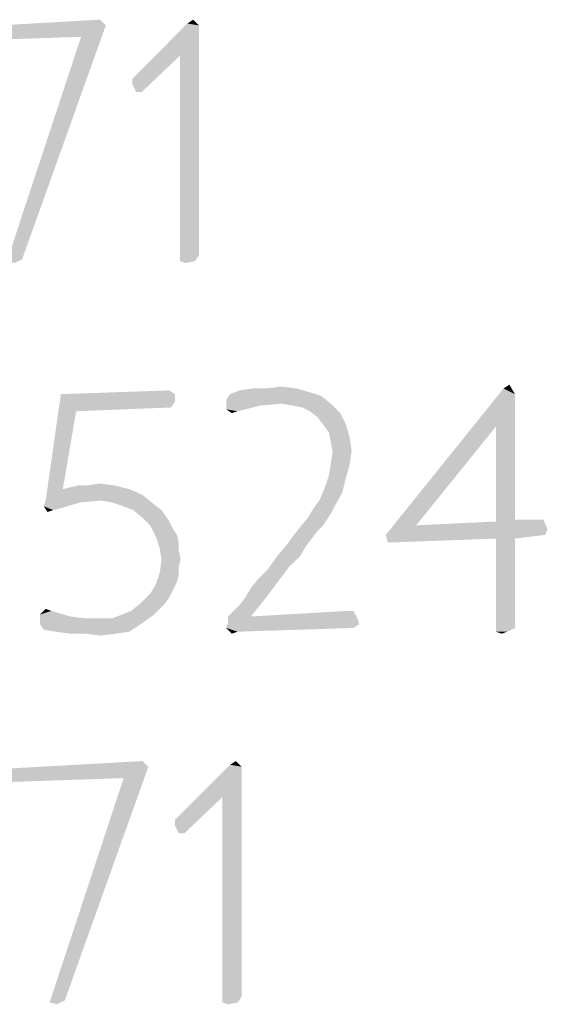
# Model space of a CAD drawing. Header units: inches. Extents: x -1.2 to 81.2, y -1.2 to 52.9.
# Tile 30 of 39: x 78.004 to 78.757, y 1.226 to 2.632. Entities that reach past the tile are written whole.
import ezdxf

# ---------------------------------------------------------------- set-up
doc = ezdxf.new("R2010")
doc.units = ezdxf.units.IN
doc.header["$LTSCALE"] = 4.4
doc.header["$MEASUREMENT"] = 0
doc.layers.get('0').update_dxf_attribs({"linetype": 'CONTINUOUS'})

msp = doc.modelspace()

# ---------------------------------------------------------------- linework, layer by layer
at = {"color": 2, "linetype": 'CONTINUOUS'}
for points in [[(78.1266, 2.624), (77.9256, 2.6213), (78.1184, 2.6322)], [(78.2433, 2.6267), (78.2514, 2.6322), (78.2596, 2.624)], [(77.9256, 2.6132), (77.9256, 2.6213), (78.1266, 2.624)], [(78.0913, 2.6077), (77.9256, 2.6132), (78.1266, 2.624)], [(78.0913, 2.6077), (78.1266, 2.624), (78.0071, 2.2901)], [(78.2596, 2.624), (78.1646, 2.548), (78.2433, 2.6267)], [(78.2596, 2.624), (78.2324, 2.5806), (78.1646, 2.548)], [(78.2324, 2.5806), (78.2596, 2.624), (78.2596, 2.2955)], [(78.0913, 2.6077), (77.9311, 2.6023), (77.9256, 2.6132)], [(78.0071, 2.2901), (77.9854, 2.2874), (78.0913, 2.6077)], [(78.1646, 2.5399), (78.1646, 2.548), (78.2324, 2.5806)], [(78.17, 2.529), (78.1646, 2.5399), (78.2324, 2.5806)], [(78.17, 2.529), (78.2324, 2.5806), (78.1781, 2.529)], [(78.2596, 2.2955), (78.2324, 2.2874), (78.2324, 2.5806)], [(78.2324, 2.2874), (78.2596, 2.2955), (78.2542, 2.2874)], [(77.9854, 2.2874), (78.0071, 2.2901), (77.9962, 2.2846)], [(78.2542, 2.2874), (78.2406, 2.2846), (78.2324, 2.2874)], [(78.695, 2.1055), (78.7032, 2.1109), (78.7113, 2.0973)], [(78.0842, 2.0729), (78.0407, 1.9453), (78.0624, 2.0973)], [(78.0624, 2.0973), (78.2172, 2.1027), (78.2253, 2.0973)], [(78.0624, 2.0973), (78.2253, 2.0973), (78.0842, 2.0729)], [(78.2253, 2.0973), (78.2253, 2.0865), (78.0842, 2.0729)], [(78.4344, 2.0946), (78.2986, 2.0892), (78.3041, 2.0973)], [(78.4181, 2.1), (78.3041, 2.0973), (78.3176, 2.1027)], [(78.3041, 2.0973), (78.4181, 2.1), (78.4344, 2.0946)], [(78.3557, 2.1055), (78.3991, 2.1055), (78.3176, 2.1027)], [(78.3557, 2.1055), (78.3176, 2.1027), (78.3366, 2.1055)], [(78.3176, 2.1027), (78.3991, 2.1055), (78.4181, 2.1)], [(78.3557, 2.1055), (78.3774, 2.1082), (78.3991, 2.1055)], [(78.7113, 2.0973), (78.5267, 1.8964), (78.695, 2.1055)], [(78.7113, 2.0973), (78.6842, 2.0512), (78.5267, 1.8964)], [(78.6842, 2.0512), (78.7113, 2.0973), (78.7113, 1.9181)], [(78.2253, 2.0865), (78.2199, 2.0783), (78.0842, 2.0729)], [(78.3774, 2.0837), (78.2986, 2.0892), (78.4344, 2.0946)], [(78.2986, 2.0892), (78.3774, 2.0837), (78.3475, 2.081)], [(78.3475, 2.081), (78.2986, 2.0756), (78.2986, 2.0892)], [(78.3774, 2.0837), (78.4344, 2.0946), (78.448, 2.0837)], [(78.448, 2.0837), (78.3937, 2.081), (78.3774, 2.0837)], [(78.4072, 2.0783), (78.3937, 2.081), (78.448, 2.0837)], [(78.4181, 2.0729), (78.4072, 2.0783), (78.448, 2.0837)], [(78.4181, 2.0729), (78.448, 2.0837), (78.4615, 2.0702)], [(78.0842, 2.0729), (78.0652, 1.9616), (78.0407, 1.9453)], [(78.2986, 2.0756), (78.3475, 2.081), (78.3149, 2.0729)], [(78.3149, 2.0729), (78.3068, 2.0702), (78.2986, 2.0756)], [(78.4615, 2.0702), (78.429, 2.0647), (78.4181, 2.0729)], [(78.4371, 2.0539), (78.429, 2.0647), (78.4615, 2.0702)], [(78.4371, 2.0539), (78.4615, 2.0702), (78.4697, 2.0539)], [(78.4697, 2.0539), (78.4452, 2.043), (78.4371, 2.0539)], [(78.4452, 2.043), (78.4697, 2.0539), (78.4751, 2.0349)], [(78.4751, 2.0349), (78.448, 2.0294), (78.4452, 2.043)], [(78.6842, 2.0512), (78.5701, 1.91), (78.5267, 1.8964)], [(78.7113, 1.9181), (78.6842, 1.9154), (78.6842, 2.0512)], [(78.4507, 2.0159), (78.448, 2.0294), (78.4751, 2.0349)], [(78.4507, 2.0159), (78.4751, 2.0349), (78.4778, 2.0159)], [(78.4778, 2.0159), (78.448, 1.9969), (78.4507, 2.0159)], [(78.448, 1.9969), (78.4778, 2.0159), (78.4751, 1.9969)], [(78.4751, 1.9969), (78.4452, 1.9806), (78.448, 1.9969)], [(78.4452, 1.9806), (78.4751, 1.9969), (78.4697, 1.9779)], [(78.1004, 1.967), (78.1167, 1.9697), (78.1385, 1.967)], [(78.4697, 1.9779), (78.4398, 1.9643), (78.4452, 1.9806)], [(78.4398, 1.9643), (78.4697, 1.9779), (78.4643, 1.9561)], [(78.1602, 1.9616), (78.1792, 1.9534), (78.0407, 1.9453)], [(78.0652, 1.9616), (78.1602, 1.9616), (78.0407, 1.9453)], [(78.0652, 1.9616), (78.076, 1.9643), (78.1385, 1.967)], [(78.0652, 1.9616), (78.1385, 1.967), (78.1602, 1.9616)], [(78.1004, 1.967), (78.1385, 1.967), (78.076, 1.9643)], [(78.1004, 1.967), (78.076, 1.9643), (78.0869, 1.967)], [(78.4643, 1.9561), (78.4317, 1.9453), (78.4398, 1.9643)], [(78.4317, 1.9453), (78.4643, 1.9561), (78.4534, 1.9371)], [(78.0896, 1.9426), (78.038, 1.9371), (78.0407, 1.9453)], [(78.038, 1.9371), (78.0896, 1.9426), (78.0624, 1.9344)], [(78.1195, 1.9453), (78.0407, 1.9453), (78.1792, 1.9534)], [(78.0407, 1.9453), (78.1195, 1.9453), (78.0896, 1.9426)], [(78.1357, 1.9426), (78.1195, 1.9453), (78.1792, 1.9534)], [(78.1357, 1.9426), (78.1792, 1.9534), (78.1955, 1.9399)], [(78.1955, 1.9399), (78.152, 1.9371), (78.1357, 1.9426)], [(78.4534, 1.9371), (78.4235, 1.9344), (78.4317, 1.9453)], [(78.038, 1.9371), (78.0624, 1.9344), (78.0516, 1.9317)], [(78.0516, 1.9317), (78.0434, 1.929), (78.038, 1.9371)], [(78.1656, 1.9317), (78.152, 1.9371), (78.1955, 1.9399)], [(78.1656, 1.9317), (78.1955, 1.9399), (78.2063, 1.9317)], [(78.2063, 1.9317), (78.1792, 1.9208), (78.1656, 1.9317)], [(78.2063, 1.9317), (78.2118, 1.9236), (78.1792, 1.9208)], [(78.448, 1.9263), (78.4154, 1.9208), (78.4235, 1.9344)], [(78.4235, 1.9344), (78.4534, 1.9371), (78.448, 1.9263)], [(78.1792, 1.9208), (78.2118, 1.9236), (78.2172, 1.9154)], [(78.2172, 1.9154), (78.19, 1.91), (78.1792, 1.9208)], [(78.19, 1.91), (78.2172, 1.9154), (78.2226, 1.9046)], [(78.4425, 1.9181), (78.4018, 1.9046), (78.4154, 1.9208)], [(78.4425, 1.9181), (78.4371, 1.91), (78.4018, 1.9046)], [(78.4154, 1.9208), (78.448, 1.9263), (78.4425, 1.9181)], [(78.5701, 1.91), (78.6842, 1.9154), (78.752, 1.9181)], [(78.5701, 1.91), (78.752, 1.9181), (78.7575, 1.9046)], [(78.7113, 1.9181), (78.752, 1.9181), (78.6842, 1.9154)], [(78.2226, 1.9046), (78.1982, 1.8937), (78.19, 1.91)], [(78.2226, 1.9046), (78.2281, 1.8964), (78.1982, 1.8937)], [(78.429, 1.9018), (78.3855, 1.8828), (78.4018, 1.9046)], [(78.429, 1.9018), (78.4208, 1.891), (78.3855, 1.8828)], [(78.4018, 1.9046), (78.4371, 1.91), (78.429, 1.9018)], [(78.5701, 1.91), (78.7575, 1.9046), (78.5267, 1.8964)], [(78.5267, 1.8964), (78.7575, 1.9046), (78.7547, 1.8964)], [(78.1982, 1.8937), (78.2281, 1.8964), (78.2308, 1.8856)], [(78.2308, 1.8856), (78.2036, 1.8774), (78.1982, 1.8937)], [(78.2036, 1.8774), (78.2308, 1.8856), (78.2308, 1.8747)], [(78.3855, 1.8828), (78.4208, 1.891), (78.4127, 1.8801)], [(78.7547, 1.8964), (78.5294, 1.8856), (78.5267, 1.8964)], [(78.7547, 1.8964), (78.6842, 1.891), (78.5294, 1.8856)], [(78.5294, 1.8856), (78.6842, 1.891), (78.5376, 1.8856)], [(78.6842, 1.891), (78.7547, 1.8964), (78.7113, 1.891)], [(78.7113, 1.891), (78.7113, 1.7634), (78.6842, 1.758)], [(78.7113, 1.891), (78.6842, 1.758), (78.6842, 1.891)], [(78.2308, 1.8747), (78.2063, 1.8611), (78.2036, 1.8774)], [(78.2063, 1.8611), (78.2308, 1.8747), (78.2335, 1.8611)], [(78.4127, 1.8801), (78.3719, 1.8665), (78.3855, 1.8828)], [(78.3719, 1.8665), (78.4127, 1.8801), (78.4045, 1.8665)], [(78.2335, 1.8611), (78.2308, 1.8503), (78.2036, 1.8421)], [(78.2335, 1.8611), (78.2036, 1.8421), (78.2063, 1.8611)], [(78.4045, 1.8665), (78.3882, 1.8503), (78.3584, 1.8475)], [(78.4045, 1.8665), (78.3584, 1.8475), (78.3719, 1.8665)], [(78.2036, 1.8421), (78.2308, 1.8503), (78.2308, 1.8394)], [(78.3448, 1.834), (78.3584, 1.8475), (78.3882, 1.8503)], [(78.3448, 1.834), (78.3882, 1.8503), (78.3719, 1.8285)], [(78.2308, 1.8394), (78.1982, 1.8258), (78.2036, 1.8421)], [(78.2308, 1.8394), (78.2281, 1.8285), (78.1982, 1.8258)], [(78.1982, 1.8258), (78.2281, 1.8285), (78.2226, 1.8177)], [(78.3258, 1.8068), (78.3339, 1.8204), (78.3719, 1.8285)], [(78.3258, 1.8068), (78.3719, 1.8285), (78.3557, 1.8068)], [(78.3719, 1.8285), (78.3339, 1.8204), (78.3448, 1.834)], [(78.2226, 1.8177), (78.19, 1.8123), (78.1982, 1.8258)], [(78.19, 1.8123), (78.2226, 1.8177), (78.2172, 1.8068)], [(78.2172, 1.8068), (78.1765, 1.7987), (78.19, 1.8123)], [(78.1765, 1.7987), (78.2172, 1.8068), (78.2118, 1.7987)], [(78.3014, 1.7797), (78.3095, 1.7878), (78.3557, 1.8068)], [(78.3014, 1.7797), (78.3557, 1.8068), (78.3339, 1.7797)], [(78.3095, 1.7878), (78.3176, 1.796), (78.3557, 1.8068)], [(78.3557, 1.8068), (78.3176, 1.796), (78.3258, 1.8068)], [(78.0489, 1.7878), (78.0326, 1.7824), (78.0407, 1.7905)], [(78.0326, 1.7824), (78.0489, 1.7878), (78.076, 1.7797)], [(78.1493, 1.7824), (78.1629, 1.7878), (78.2036, 1.7905)], [(78.1493, 1.7824), (78.2036, 1.7905), (78.1955, 1.7824)], [(78.2118, 1.7987), (78.2036, 1.7905), (78.1629, 1.7878)], [(78.2118, 1.7987), (78.1629, 1.7878), (78.1765, 1.7987)], [(78.4805, 1.7878), (78.3339, 1.7797), (78.4724, 1.7878)], [(78.3339, 1.7797), (78.4805, 1.7878), (78.486, 1.777)], [(78.076, 1.7797), (78.0326, 1.7688), (78.0326, 1.7824)], [(78.076, 1.7797), (78.0977, 1.777), (78.0326, 1.7688)], [(78.1195, 1.777), (78.1357, 1.777), (78.0326, 1.7688)], [(78.0977, 1.777), (78.1195, 1.777), (78.0326, 1.7688)], [(78.1765, 1.7688), (78.0326, 1.7688), (78.1357, 1.777)], [(78.1955, 1.7824), (78.1357, 1.777), (78.1493, 1.7824)], [(78.1357, 1.777), (78.1955, 1.7824), (78.1765, 1.7688)], [(78.3339, 1.7797), (78.486, 1.777), (78.3014, 1.7715)], [(78.3339, 1.7797), (78.3014, 1.7715), (78.3014, 1.7797)], [(78.3014, 1.7715), (78.486, 1.777), (78.4887, 1.7688)], [(78.1765, 1.7688), (78.038, 1.7607), (78.0326, 1.7688)], [(78.0543, 1.758), (78.038, 1.7607), (78.1765, 1.7688)], [(78.0543, 1.758), (78.1765, 1.7688), (78.1602, 1.758)], [(78.1602, 1.758), (78.076, 1.7552), (78.0543, 1.758)], [(78.0977, 1.7552), (78.076, 1.7552), (78.1602, 1.758)], [(78.0977, 1.7552), (78.1602, 1.758), (78.1412, 1.7552)], [(78.4887, 1.7688), (78.2986, 1.7634), (78.3014, 1.7715)], [(78.2986, 1.7634), (78.4887, 1.7688), (78.4805, 1.7634)], [(78.2986, 1.7634), (78.4805, 1.7634), (78.3149, 1.758)], [(78.3149, 1.758), (78.3068, 1.7552), (78.2986, 1.7634)], [(78.6842, 1.758), (78.7113, 1.7634), (78.7004, 1.758)], [(78.7004, 1.758), (78.6923, 1.7552), (78.6842, 1.758)], [(78.1412, 1.7552), (78.1195, 1.7525), (78.0977, 1.7552)], [(78.1874, 1.5652), (77.9865, 1.5625), (78.1793, 1.5733)], [(77.9865, 1.5543), (77.9865, 1.5625), (78.1874, 1.5652)], [(78.1521, 1.5489), (77.9865, 1.5543), (78.1874, 1.5652)], [(78.1521, 1.5489), (78.1874, 1.5652), (78.068, 1.2313)], [(78.3205, 1.5652), (78.2254, 1.4892), (78.3042, 1.5679)], [(78.3205, 1.5652), (78.2933, 1.5218), (78.2254, 1.4892)], [(78.2933, 1.5218), (78.3205, 1.5652), (78.3205, 1.2367)], [(78.3042, 1.5679), (78.3123, 1.5733), (78.3205, 1.5652)], [(78.1521, 1.5489), (77.992, 1.5435), (77.9865, 1.5543)], [(78.068, 1.2313), (78.0463, 1.2285), (78.1521, 1.5489)], [(78.2254, 1.481), (78.2254, 1.4892), (78.2933, 1.5218)], [(78.2309, 1.4702), (78.2254, 1.481), (78.2933, 1.5218)], [(78.2309, 1.4702), (78.2933, 1.5218), (78.239, 1.4702)], [(78.3205, 1.2367), (78.2933, 1.2285), (78.2933, 1.5218)], [(78.0463, 1.2285), (78.068, 1.2313), (78.0571, 1.2258)], [(78.2933, 1.2285), (78.3205, 1.2367), (78.315, 1.2285)], [(78.315, 1.2285), (78.3015, 1.2258), (78.2933, 1.2285)]]:
    msp.add_solid(points, dxfattribs=at)

doc.saveas('drawing.dxf')
